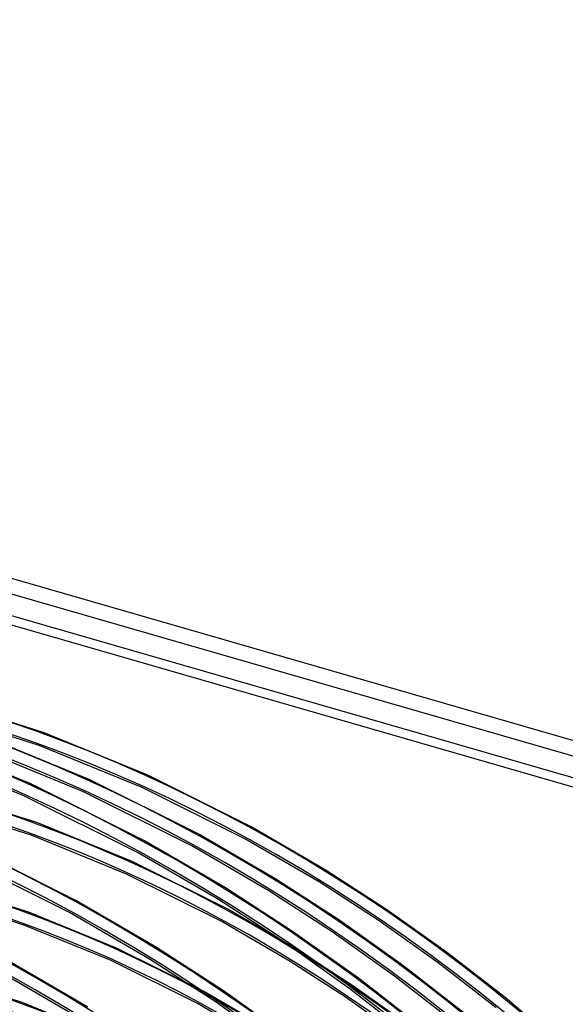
# Model space of a CAD drawing. Header units: millimetres. Extents: x -163 to 160, y -206 to 203.
# Tile 96 of 97: x 38 to 88, y 110 to 201. Entities that reach past the tile are written whole.
import ezdxf

# ---------------------------------------------------------------- set-up
doc = ezdxf.new("R2010")
doc.units = ezdxf.units.MM
doc.layers.add('MAIN-1', color=7, linetype='Continuous')
doc.layers.add('MAIN-2', color=7, linetype='Continuous')

msp = doc.modelspace()

# ---------------------------------------------------------------- linework, layer by layer
at = {"layer": 'MAIN-1'}
for p, q in [((-142.894, 201.465), (142.894, 118.965)), ((-145.894, 198.867), (139.894, 116.367)), ((-145.028, 197.751), (139.028, 115.751))]:
    msp.add_line(p, q, dxfattribs=at)
msp.add_ellipse((-0.5, -0.433), major_axis=(86.414, -99.783), ratio=0.75, start_param=0.713724, end_param=3.388402, dxfattribs=at)
at = {"layer": 'MAIN-2'}
for p, q in [((-142.528, 199.916), (141.528, 117.916)), ((39.994, 135.19), (30.443, 138.251)), ((39.55, 134), (30.099, 137.029)), ((38.704, 130.468), (28.066, 134.817)), ((44.173, 130.859), (34.028, 135.004)), ((49.647, 131.248), (39.994, 135.19)), ((38.185, 129.308), (27.636, 133.622)), ((43.658, 129.698), (33.6, 133.808)), ((49.108, 130.098), (39.55, 134)), ((59.298, 126.427), (49.647, 131.248)), ((49.34, 125.147), (38.704, 130.468)), ((54.316, 125.789), (44.173, 130.859)), ((58.67, 125.323), (49.108, 130.098)), ((39.311, 126.835), (30.521, 129.65)), ((48.738, 124.029), (38.185, 129.308)), ((53.719, 124.668), (43.658, 129.698)), ((38.877, 125.642), (30.182, 128.426)), ((48.195, 123.212), (39.311, 126.835)), ((66.224, 122.398), (59.298, 126.427)), ((47.671, 122.055), (38.877, 125.642)), ((61.542, 121.584), (54.316, 125.789)), ((42.953, 119.597), (32.314, 124.92)), ((56.859, 120.769), (49.34, 125.147)), ((60.874, 120.503), (53.719, 124.668)), ((65.557, 121.318), (58.67, 125.323)), ((42.343, 118.484), (31.789, 123.764)), ((56.192, 119.689), (48.738, 124.029)), ((57.078, 118.781), (48.195, 123.212)), ((56.469, 117.667), (47.671, 122.055)), ((71.864, 118.744), (66.224, 122.398)), ((38.628, 118.481), (30.599, 121.049)), ((67.478, 117.737), (61.542, 121.584)), ((71.137, 117.702), (65.557, 121.318)), ((63.095, 116.728), (56.859, 120.769)), ((66.77, 116.683), (60.874, 120.503)), ((38.194, 117.287), (30.26, 119.825)), ((50.459, 115.227), (42.953, 119.597)), ((62.376, 115.681), (56.192, 119.689)), ((46.742, 115.176), (38.628, 118.481)), ((49.792, 114.146), (42.343, 118.484)), ((63.544, 115.022), (57.078, 118.781)), ((77.414, 114.799), (71.864, 118.744)), ((46.219, 114.019), (38.194, 117.287)), ((62.877, 113.942), (56.469, 117.667)), ((73.32, 113.583), (67.478, 117.737)), ((76.629, 113.8), (71.137, 117.702)), ((69.231, 112.364), (63.095, 116.728)), ((72.571, 112.557), (66.77, 116.683)), ((68.461, 111.354), (62.376, 115.681)), ((54.857, 111.136), (46.742, 115.176)), ((56.686, 111.191), (50.459, 115.227)), ((68.707, 111.678), (63.544, 115.022)), ((82.85, 110.577), (77.414, 114.799)), ((44.059, 109.684), (36.553, 114.055)), ((54.249, 110.02), (46.219, 114.019)), ((55.976, 110.139), (49.792, 114.146)), ((67.991, 110.629), (62.877, 113.942)), ((79.041, 109.137), (73.32, 113.583)), ((82.01, 109.623), (76.629, 113.8)), ((43.392, 108.604), (35.943, 112.941)), ((37.945, 110.126), (30.677, 112.448)), ((73.788, 108.07), (68.707, 111.678)), ((75.239, 107.692), (69.231, 112.364)), ((78.254, 108.14), (72.571, 112.557)), ((60.864, 107.646), (54.857, 111.136)), ((62.813, 106.835), (56.686, 111.191)), ((74.422, 106.72), (68.461, 111.354)), ((45.29, 107.14), (37.945, 110.126)), ((60.197, 106.566), (54.249, 110.02)), ((62.061, 105.811), (55.976, 110.139)), ((73.026, 107.055), (67.991, 110.629)), ((88.149, 106.091), (82.85, 110.577))]:
    msp.add_line(p, q, dxfattribs=at)
for centre, major_axis, start_param, end_param in [((18.724, 16.215), (-91.871, 106.083), -1.616769, -0.097375), ((25.124, 21.758), (-87.714, 101.283), -1.615204, -0.09894), ((18.724, 16.215), (91.039, -105.123), 1.524932, 3.04411), ((31.524, 27.3), (-83.557, 96.483), -1.613836, -0.100308), ((25.124, 21.758), (86.882, -100.323), 1.526155, 3.042887), ((31.524, 27.3), (82.725, -95.523), 1.529278, 3.039764), ((12.324, 10.673), (-91.871, 106.083), -1.616769, -0.097375), ((12.324, 10.673), (91.039, -105.123), 1.524472, 3.04457), ((5.924, 5.13), (-91.871, 106.083), -1.616769, -0.097375), ((5.924, 5.13), (91.039, -105.123), 1.524472, 3.04457), ((31.524, 27.3), (-77.072, 88.995), -1.610102, -0.104042), ((31.524, 27.3), (76.24, -88.035), 1.531844, 3.037198), ((31.524, 27.3), (-70.587, 81.507), -1.607127, -0.107017), ((31.524, 27.3), (69.755, -80.546), 1.534887, 3.034154), ((0, 0), (-85.76, 99.027), -2.427868, 0.713724), ((31.524, 27.3), (-64.102, 74.018), -1.60355, -0.110594), ((31.524, 27.3), (63.27, -73.058), 1.538555, 3.030487), ((31.524, 27.3), (-57.617, 66.53), -1.599167, -0.114977), ((31.524, 27.3), (56.785, -65.57), 1.543061, 3.025981)]:
    msp.add_ellipse(centre, major_axis=major_axis, ratio=0.75, start_param=start_param, end_param=end_param, dxfattribs=at)

doc.saveas('drawing.dxf')
